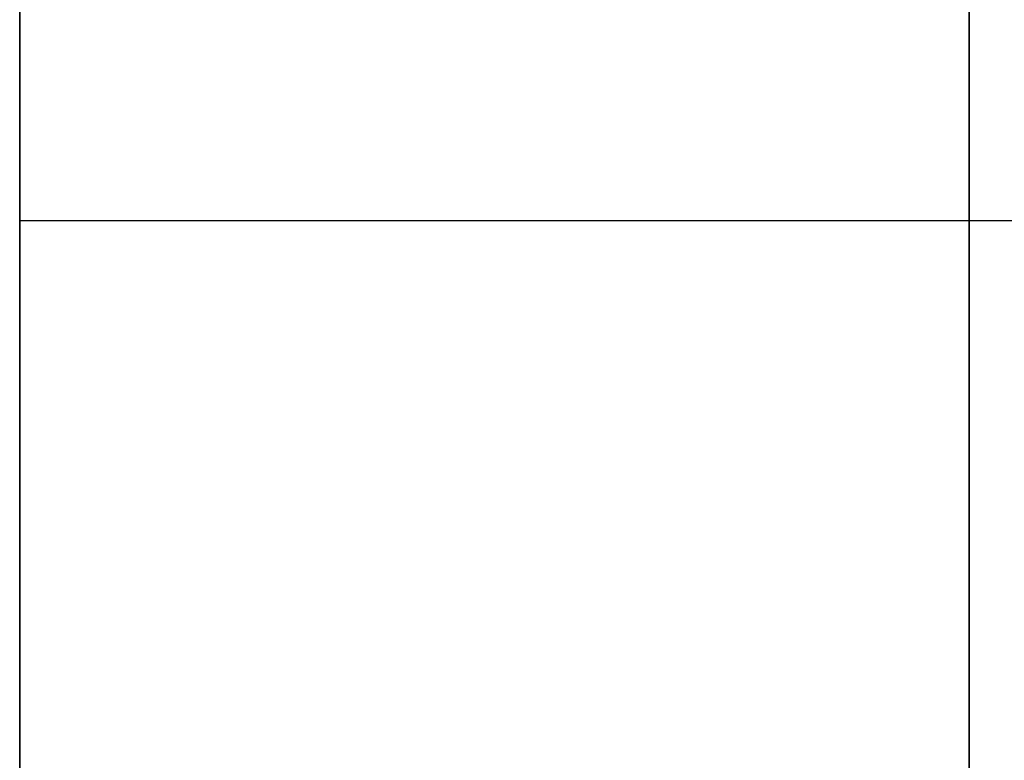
# Model space of a CAD drawing. Header units: millimetres. Extents: x 490 to 915, y -40 to 150.
# Tile 7 of 70: x 495.6 to 498.23, y 1.56 to 3.54. Entities that reach past the tile are written whole.
import ezdxf

# ---------------------------------------------------------------- set-up
doc = ezdxf.new("R2010")
doc.units = ezdxf.units.MM
doc.layers.add('Volume', color=7, linetype='Continuous', true_color=0x000000)

msp = doc.modelspace()

# ---------------------------------------------------------------- linework, layer by layer
at = {"layer": 'Volume'}
for p, q in [((498.1396, -40, -550), (498.1396, 150, -550)), ((495.5989, 5.5, 131.4688), (495.5989, 0.5, 131.4688)), ((495.5989, 5.5, 48.4688), (495.5989, 0.5, 48.4688)), ((495.5989, 5.5, -34.5312), (495.5989, 0.5, -34.5312)), ((495.5989, 5.5, -117.5312), (495.5989, 0.5, -117.5312)), ((495.5989, 5.5, -200.5312), (495.5989, 0.5, -200.5312)), ((495.5989, 5.5, -283.5312), (495.5989, 0.5, -283.5312)), ((495.5989, 5.5, -366.5312), (495.5989, 0.5, -366.5312)), ((495.5989, 5.5, -449.5312), (495.5989, 0.5, -449.5312)), ((498.1396, 4.3202, 295.1195), (498.1396, 2.1119, 294.2048)), ((495.5989, 3.5382, 133.9102), (495.5989, 3.6226, 133.89)), ((495.5989, 3.5382, 129.0274), (495.5989, 3.4531, 129.0102)), ((495.5989, 3.4531, 133.9274), (495.5989, 3.5382, 133.9102)), ((495.5989, 3.5382, 46.0274), (495.5989, 3.4531, 46.0102)), ((495.5989, 3.4531, 50.9274), (495.5989, 3.5382, 50.9102)), ((495.5989, 3.5382, -36.9726), (495.5989, 3.4531, -36.9898)), ((495.5989, 3.4531, -32.0726), (495.5989, 3.5382, -32.0898)), ((495.5989, 3.5382, -119.9726), (495.5989, 3.4531, -119.9898)), ((495.5989, 3.4531, -115.0726), (495.5989, 3.5382, -115.0898)), ((495.5989, 3.5382, -202.9726), (495.5989, 3.4531, -202.9898)), ((495.5989, 3.4531, -198.0726), (495.5989, 3.5382, -198.0898)), ((495.5989, 3.5382, -285.9726), (495.5989, 3.4531, -285.9898)), ((495.5989, 3.4531, -281.0726), (495.5989, 3.5382, -281.0898)), ((495.5989, 3.5382, -368.9726), (495.5989, 3.4531, -368.9898)), ((495.5989, 3.4531, -364.0726), (495.5989, 3.5382, -364.0898)), ((495.5989, 3.5382, -451.9726), (495.5989, 3.4531, -451.9898)), ((495.5989, 3.4531, -447.0726), (495.5989, 3.5382, -447.0898)), ((495.5989, 3.4531, 129.0102), (495.5989, 3.3675, 128.996)), ((495.5989, 3.3675, 133.9416), (495.5989, 3.4531, 133.9274)), ((495.5989, 3.4531, 46.0102), (495.5989, 3.3675, 45.996)), ((495.5989, 3.3675, 50.9416), (495.5989, 3.4531, 50.9274)), ((495.5989, 3.4531, -36.9898), (495.5989, 3.3675, -37.004)), ((495.5989, 3.3675, -32.0584), (495.5989, 3.4531, -32.0726)), ((495.5989, 3.4531, -119.9898), (495.5989, 3.3675, -120.004)), ((495.5989, 3.3675, -115.0584), (495.5989, 3.4531, -115.0726)), ((495.5989, 3.4531, -202.9898), (495.5989, 3.3675, -203.004)), ((495.5989, 3.3675, -198.0584), (495.5989, 3.4531, -198.0726)), ((495.5989, 3.4531, -285.9898), (495.5989, 3.3675, -286.004)), ((495.5989, 3.3675, -281.0584), (495.5989, 3.4531, -281.0726)), ((495.5989, 3.4531, -368.9898), (495.5989, 3.3675, -369.004)), ((495.5989, 3.3675, -364.0584), (495.5989, 3.4531, -364.0726)), ((495.5989, 3.4531, -451.9898), (495.5989, 3.3675, -452.004)), ((495.5989, 3.3675, -447.0584), (495.5989, 3.4531, -447.0726)), ((495.5989, 3.3675, 128.996), (495.5989, 3.2815, 128.9847)), ((495.5989, 3.2815, 133.9529), (495.5989, 3.3675, 133.9416)), ((495.5989, 3.3675, 45.996), (495.5989, 3.2815, 45.9847)), ((495.5989, 3.2815, 50.9529), (495.5989, 3.3675, 50.9416)), ((495.5989, 3.3675, -37.004), (495.5989, 3.2815, -37.0153)), ((495.5989, 3.2815, -32.0471), (495.5989, 3.3675, -32.0584)), ((495.5989, 3.3675, -120.004), (495.5989, 3.2815, -120.0153)), ((495.5989, 3.2815, -115.0471), (495.5989, 3.3675, -115.0584)), ((495.5989, 3.3675, -203.004), (495.5989, 3.2815, -203.0153)), ((495.5989, 3.2815, -198.0471), (495.5989, 3.3675, -198.0584)), ((495.5989, 3.3675, -286.004), (495.5989, 3.2815, -286.0153)), ((495.5989, 3.2815, -281.0471), (495.5989, 3.3675, -281.0584)), ((495.5989, 3.3675, -369.004), (495.5989, 3.2815, -369.0153)), ((495.5989, 3.2815, -364.0471), (495.5989, 3.3675, -364.0584)), ((495.5989, 3.3675, -452.004), (495.5989, 3.2815, -452.0153)), ((495.5989, 3.2815, -447.0471), (495.5989, 3.3675, -447.0584)), ((495.5989, 3.2815, 128.9847), (495.5989, 3.1951, 128.9764)), ((495.5989, 3.1951, 133.9612), (495.5989, 3.2815, 133.9529)), ((495.5989, 3.2815, 45.9847), (495.5989, 3.1951, 45.9764)), ((495.5989, 3.1951, 50.9612), (495.5989, 3.2815, 50.9529)), ((495.5989, 3.2815, -37.0153), (495.5989, 3.1951, -37.0236)), ((495.5989, 3.1951, -32.0388), (495.5989, 3.2815, -32.0471)), ((495.5989, 3.2815, -120.0153), (495.5989, 3.1951, -120.0236)), ((495.5989, 3.1951, -115.0388), (495.5989, 3.2815, -115.0471)), ((495.5989, 3.2815, -203.0153), (495.5989, 3.1951, -203.0236)), ((495.5989, 3.1951, -198.0388), (495.5989, 3.2815, -198.0471)), ((495.5989, 3.2815, -286.0153), (495.5989, 3.1951, -286.0236)), ((495.5989, 3.1951, -281.0388), (495.5989, 3.2815, -281.0471)), ((495.5989, 3.2815, -369.0153), (495.5989, 3.1951, -369.0236)), ((495.5989, 3.1951, -364.0388), (495.5989, 3.2815, -364.0471)), ((495.5989, 3.2815, -452.0153), (495.5989, 3.1951, -452.0236)), ((495.5989, 3.1951, -447.0388), (495.5989, 3.2815, -447.0471)), ((495.5989, 3.1951, 128.9764), (495.5989, 3.1084, 128.9712)), ((495.5989, 3.1084, 133.9665), (495.5989, 3.1951, 133.9612)), ((495.5989, 3.1951, 45.9764), (495.5989, 3.1084, 45.9712)), ((495.5989, 3.1084, 50.9665), (495.5989, 3.1951, 50.9612)), ((495.5989, 3.1951, -37.0236), (495.5989, 3.1084, -37.0288)), ((495.5989, 3.1084, -32.0335), (495.5989, 3.1951, -32.0388)), ((495.5989, 3.1951, -120.0236), (495.5989, 3.1084, -120.0288)), ((495.5989, 3.1084, -115.0335), (495.5989, 3.1951, -115.0388)), ((495.5989, 3.1951, -203.0236), (495.5989, 3.1084, -203.0288)), ((495.5989, 3.1084, -198.0335), (495.5989, 3.1951, -198.0388)), ((495.5989, 3.1951, -286.0236), (495.5989, 3.1084, -286.0288)), ((495.5989, 3.1084, -281.0335), (495.5989, 3.1951, -281.0388)), ((495.5989, 3.1951, -369.0236), (495.5989, 3.1084, -369.0288)), ((495.5989, 3.1084, -364.0335), (495.5989, 3.1951, -364.0388)), ((495.5989, 3.1951, -452.0236), (495.5989, 3.1084, -452.0288)), ((495.5989, 3.1084, -447.0335), (495.5989, 3.1951, -447.0388)), ((495.5989, 3.1084, 128.9712), (495.5989, 3.0217, 128.9689)), ((495.5989, 3.0217, 133.9687), (495.5989, 3.1084, 133.9665)), ((495.5989, 3.1084, 45.9712), (495.5989, 3.0217, 45.9689)), ((495.5989, 3.0217, 50.9687), (495.5989, 3.1084, 50.9665)), ((495.5989, 3.1084, -37.0288), (495.5989, 3.0217, -37.0311)), ((495.5989, 3.0217, -32.0313), (495.5989, 3.1084, -32.0335)), ((495.5989, 3.1084, -120.0288), (495.5989, 3.0217, -120.0311)), ((495.5989, 3.0217, -115.0313), (495.5989, 3.1084, -115.0335)), ((495.5989, 3.1084, -203.0288), (495.5989, 3.0217, -203.0311)), ((495.5989, 3.0217, -198.0313), (495.5989, 3.1084, -198.0335)), ((495.5989, 3.1084, -286.0288), (495.5989, 3.0217, -286.0311)), ((495.5989, 3.0217, -281.0313), (495.5989, 3.1084, -281.0335)), ((495.5989, 3.1084, -369.0288), (495.5989, 3.0217, -369.0311)), ((495.5989, 3.0217, -364.0313), (495.5989, 3.1084, -364.0335)), ((495.5989, 3.1084, -452.0288), (495.5989, 3.0217, -452.0311)), ((495.5989, 3.0217, -447.0313), (495.5989, 3.1084, -447.0335)), ((495.5989, 3.0217, 128.9689), (495.5989, 2.9349, 128.9697)), ((495.5989, 2.9349, 133.968), (495.5989, 3.0217, 133.9687)), ((495.5989, 3.0217, 45.9689), (495.5989, 2.9349, 45.9697)), ((495.5989, 2.9349, 50.968), (495.5989, 3.0217, 50.9687)), ((495.5989, 3.0217, -37.0311), (495.5989, 2.9349, -37.0303)), ((495.5989, 2.9349, -32.032), (495.5989, 3.0217, -32.0313)), ((495.5989, 3.0217, -120.0311), (495.5989, 2.9349, -120.0303)), ((495.5989, 2.9349, -115.032), (495.5989, 3.0217, -115.0313)), ((495.5989, 3.0217, -203.0311), (495.5989, 2.9349, -203.0303)), ((495.5989, 2.9349, -198.032), (495.5989, 3.0217, -198.0313)), ((495.5989, 3.0217, -286.0311), (495.5989, 2.9349, -286.0303)), ((495.5989, 2.9349, -281.032), (495.5989, 3.0217, -281.0313)), ((495.5989, 3.0217, -369.0311), (495.5989, 2.9349, -369.0303)), ((495.5989, 2.9349, -364.032), (495.5989, 3.0217, -364.0313)), ((495.5989, 3.0217, -452.0311), (495.5989, 2.9349, -452.0303)), ((495.5989, 2.9349, -447.032), (495.5989, 3.0217, -447.0313)), ((506.1396, 3, 128.9688), (495.5989, 3, 128.9688)), ((506.1396, 3, 133.9688), (495.5989, 3, 133.9688)), ((495.5989, 3, 128.9688), (495.5989, 3, 133.9688)), ((506.1396, 3, 45.9688), (495.5989, 3, 45.9688)), ((506.1396, 3, 50.9688), (495.5989, 3, 50.9688)), ((495.5989, 3, 45.9688), (495.5989, 3, 50.9688)), ((506.1396, 3, -37.0312), (495.5989, 3, -37.0312)), ((506.1396, 3, -32.0312), (495.5989, 3, -32.0312)), ((495.5989, 3, -37.0312), (495.5989, 3, -32.0312)), ((506.1396, 3, -120.0312), (495.5989, 3, -120.0312)), ((506.1396, 3, -115.0312), (495.5989, 3, -115.0312)), ((495.5989, 3, -120.0312), (495.5989, 3, -115.0312)), ((506.1396, 3, -203.0312), (495.5989, 3, -203.0312)), ((506.1396, 3, -198.0312), (495.5989, 3, -198.0312)), ((495.5989, 3, -203.0312), (495.5989, 3, -198.0312)), ((506.1396, 3, -286.0312), (495.5989, 3, -286.0312)), ((506.1396, 3, -281.0312), (495.5989, 3, -281.0312)), ((495.5989, 3, -286.0312), (495.5989, 3, -281.0312)), ((506.1396, 3, -369.0312), (495.5989, 3, -369.0312)), ((506.1396, 3, -364.0312), (495.5989, 3, -364.0312)), ((495.5989, 3, -369.0312), (495.5989, 3, -364.0312)), ((506.1396, 3, -452.0312), (495.5989, 3, -452.0312)), ((506.1396, 3, -447.0312), (495.5989, 3, -447.0312)), ((495.5989, 3, -452.0312), (495.5989, 3, -447.0312)), ((495.5989, 2.9349, 128.9697), (495.5989, 2.8482, 128.9734)), ((495.5989, 2.8482, 133.9642), (495.5989, 2.9349, 133.968)), ((495.5989, 2.9349, 45.9697), (495.5989, 2.8482, 45.9734)), ((495.5989, 2.8482, 50.9642), (495.5989, 2.9349, 50.968)), ((495.5989, 2.9349, -37.0303), (495.5989, 2.8482, -37.0266)), ((495.5989, 2.8482, -32.0358), (495.5989, 2.9349, -32.032)), ((495.5989, 2.9349, -120.0303), (495.5989, 2.8482, -120.0266)), ((495.5989, 2.8482, -115.0358), (495.5989, 2.9349, -115.032)), ((495.5989, 2.9349, -203.0303), (495.5989, 2.8482, -203.0266)), ((495.5989, 2.8482, -198.0358), (495.5989, 2.9349, -198.032)), ((495.5989, 2.9349, -286.0303), (495.5989, 2.8482, -286.0266)), ((495.5989, 2.8482, -281.0358), (495.5989, 2.9349, -281.032)), ((495.5989, 2.9349, -369.0303), (495.5989, 2.8482, -369.0266)), ((495.5989, 2.8482, -364.0358), (495.5989, 2.9349, -364.032)), ((495.5989, 2.9349, -452.0303), (495.5989, 2.8482, -452.0266)), ((495.5989, 2.8482, -447.0358), (495.5989, 2.9349, -447.032)), ((495.5989, 2.8482, 128.9734), (495.5989, 2.7617, 128.9802)), ((495.5989, 2.7617, 133.9574), (495.5989, 2.8482, 133.9642)), ((495.5989, 2.8482, 45.9734), (495.5989, 2.7617, 45.9802)), ((495.5989, 2.7617, 50.9574), (495.5989, 2.8482, 50.9642)), ((495.5989, 2.8482, -37.0266), (495.5989, 2.7617, -37.0198)), ((495.5989, 2.7617, -32.0426), (495.5989, 2.8482, -32.0358)), ((495.5989, 2.8482, -120.0266), (495.5989, 2.7617, -120.0198)), ((495.5989, 2.7617, -115.0426), (495.5989, 2.8482, -115.0358)), ((495.5989, 2.8482, -203.0266), (495.5989, 2.7617, -203.0198)), ((495.5989, 2.7617, -198.0426), (495.5989, 2.8482, -198.0358)), ((495.5989, 2.8482, -286.0266), (495.5989, 2.7617, -286.0198)), ((495.5989, 2.7617, -281.0426), (495.5989, 2.8482, -281.0358)), ((495.5989, 2.8482, -369.0266), (495.5989, 2.7617, -369.0198)), ((495.5989, 2.7617, -364.0426), (495.5989, 2.8482, -364.0358)), ((495.5989, 2.8482, -452.0266), (495.5989, 2.7617, -452.0198)), ((495.5989, 2.7617, -447.0426), (495.5989, 2.8482, -447.0358)), ((495.5989, 2.7617, 128.9802), (495.5989, 2.6755, 128.99)), ((495.5989, 2.6755, 133.9477), (495.5989, 2.7617, 133.9574)), ((495.5989, 2.7617, 45.9802), (495.5989, 2.6755, 45.99)), ((495.5989, 2.6755, 50.9477), (495.5989, 2.7617, 50.9574)), ((495.5989, 2.7617, -37.0198), (495.5989, 2.6755, -37.01)), ((495.5989, 2.6755, -32.0523), (495.5989, 2.7617, -32.0426)), ((495.5989, 2.7617, -120.0198), (495.5989, 2.6755, -120.01)), ((495.5989, 2.6755, -115.0523), (495.5989, 2.7617, -115.0426)), ((495.5989, 2.7617, -203.0198), (495.5989, 2.6755, -203.01)), ((495.5989, 2.6755, -198.0523), (495.5989, 2.7617, -198.0426)), ((495.5989, 2.7617, -286.0198), (495.5989, 2.6755, -286.01)), ((495.5989, 2.6755, -281.0523), (495.5989, 2.7617, -281.0426)), ((495.5989, 2.7617, -369.0198), (495.5989, 2.6755, -369.01)), ((495.5989, 2.6755, -364.0523), (495.5989, 2.7617, -364.0426)), ((495.5989, 2.7617, -452.0198), (495.5989, 2.6755, -452.01)), ((495.5989, 2.6755, -447.0523), (495.5989, 2.7617, -447.0426)), ((495.5989, 2.6755, 128.99), (495.5989, 2.5896, 129.0027)), ((495.5989, 2.5896, 133.9349), (495.5989, 2.6755, 133.9477)), ((495.5989, 2.6755, 45.99), (495.5989, 2.5896, 46.0027)), ((495.5989, 2.5896, 50.9349), (495.5989, 2.6755, 50.9477)), ((495.5989, 2.6755, -37.01), (495.5989, 2.5896, -36.9973)), ((495.5989, 2.5896, -32.0651), (495.5989, 2.6755, -32.0523)), ((495.5989, 2.6755, -120.01), (495.5989, 2.5896, -119.9973)), ((495.5989, 2.5896, -115.0651), (495.5989, 2.6755, -115.0523)), ((495.5989, 2.6755, -203.01), (495.5989, 2.5896, -202.9973)), ((495.5989, 2.5896, -198.0651), (495.5989, 2.6755, -198.0523)), ((495.5989, 2.6755, -286.01), (495.5989, 2.5896, -285.9973)), ((495.5989, 2.5896, -281.0651), (495.5989, 2.6755, -281.0523)), ((495.5989, 2.6755, -369.01), (495.5989, 2.5896, -368.9973)), ((495.5989, 2.5896, -364.0651), (495.5989, 2.6755, -364.0523)), ((495.5989, 2.6755, -452.01), (495.5989, 2.5896, -451.9973)), ((495.5989, 2.5896, -447.0651), (495.5989, 2.6755, -447.0523)), ((495.5989, 2.5896, 129.0027), (495.5989, 2.5043, 129.0184)), ((495.5989, 2.5043, 133.9192), (495.5989, 2.5896, 133.9349)), ((495.5989, 2.5896, 46.0027), (495.5989, 2.5043, 46.0184)), ((495.5989, 2.5043, 50.9192), (495.5989, 2.5896, 50.9349)), ((495.5989, 2.5896, -36.9973), (495.5989, 2.5043, -36.9816)), ((495.5989, 2.5043, -32.0808), (495.5989, 2.5896, -32.0651)), ((495.5989, 2.5896, -119.9973), (495.5989, 2.5043, -119.9816)), ((495.5989, 2.5043, -115.0808), (495.5989, 2.5896, -115.0651)), ((495.5989, 2.5896, -202.9973), (495.5989, 2.5043, -202.9816)), ((495.5989, 2.5043, -198.0808), (495.5989, 2.5896, -198.0651)), ((495.5989, 2.5896, -285.9973), (495.5989, 2.5043, -285.9816)), ((495.5989, 2.5043, -281.0808), (495.5989, 2.5896, -281.0651)), ((495.5989, 2.5896, -368.9973), (495.5989, 2.5043, -368.9816)), ((495.5989, 2.5043, -364.0808), (495.5989, 2.5896, -364.0651)), ((495.5989, 2.5896, -451.9973), (495.5989, 2.5043, -451.9816)), ((495.5989, 2.5043, -447.0808), (495.5989, 2.5896, -447.0651)), ((495.5989, 2.5043, 129.0184), (495.5989, 2.4196, 129.0371)), ((495.5989, 2.4196, 133.9005), (495.5989, 2.5043, 133.9192)), ((495.5989, 2.5043, 46.0184), (495.5989, 2.4196, 46.0371)), ((495.5989, 2.4196, 50.9005), (495.5989, 2.5043, 50.9192)), ((495.5989, 2.5043, -36.9816), (495.5989, 2.4196, -36.9629)), ((495.5989, 2.4196, -32.0995), (495.5989, 2.5043, -32.0808)), ((495.5989, 2.5043, -119.9816), (495.5989, 2.4196, -119.9629)), ((495.5989, 2.4196, -115.0995), (495.5989, 2.5043, -115.0808)), ((495.5989, 2.5043, -202.9816), (495.5989, 2.4196, -202.9629)), ((495.5989, 2.4196, -198.0995), (495.5989, 2.5043, -198.0808)), ((495.5989, 2.5043, -285.9816), (495.5989, 2.4196, -285.9629)), ((495.5989, 2.4196, -281.0995), (495.5989, 2.5043, -281.0808)), ((495.5989, 2.5043, -368.9816), (495.5989, 2.4196, -368.9629)), ((495.5989, 2.4196, -364.0995), (495.5989, 2.5043, -364.0808)), ((495.5989, 2.5043, -451.9816), (495.5989, 2.4196, -451.9629)), ((495.5989, 2.4196, -447.0995), (495.5989, 2.5043, -447.0808)), ((495.5989, 2.4196, 129.0371), (495.5989, 2.3355, 129.0587)), ((495.5989, 2.3355, 133.8789), (495.5989, 2.4196, 133.9005)), ((495.5989, 2.4196, 46.0371), (495.5989, 2.3355, 46.0587)), ((495.5989, 2.3355, 50.8789), (495.5989, 2.4196, 50.9005)), ((495.5989, 2.4196, -36.9629), (495.5989, 2.3355, -36.9413)), ((495.5989, 2.3355, -32.1211), (495.5989, 2.4196, -32.0995)), ((495.5989, 2.4196, -119.9629), (495.5989, 2.3355, -119.9413)), ((495.5989, 2.3355, -115.1211), (495.5989, 2.4196, -115.0995)), ((495.5989, 2.4196, -202.9629), (495.5989, 2.3355, -202.9413)), ((495.5989, 2.3355, -198.1211), (495.5989, 2.4196, -198.0995)), ((495.5989, 2.4196, -285.9629), (495.5989, 2.3355, -285.9413)), ((495.5989, 2.3355, -281.1211), (495.5989, 2.4196, -281.0995)), ((495.5989, 2.4196, -368.9629), (495.5989, 2.3355, -368.9413)), ((495.5989, 2.3355, -364.1211), (495.5989, 2.4196, -364.0995)), ((495.5989, 2.4196, -451.9629), (495.5989, 2.3355, -451.9413)), ((495.5989, 2.3355, -447.1211), (495.5989, 2.4196, -447.0995)), ((495.5989, 2.3355, 129.0587), (495.5989, 2.2523, 129.0832)), ((495.5989, 2.2523, 133.8544), (495.5989, 2.3355, 133.8789)), ((495.5989, 2.3355, 46.0587), (495.5989, 2.2523, 46.0832)), ((495.5989, 2.2523, 50.8544), (495.5989, 2.3355, 50.8789)), ((495.5989, 2.3355, -36.9413), (495.5989, 2.2523, -36.9168)), ((495.5989, 2.2523, -32.1456), (495.5989, 2.3355, -32.1211)), ((495.5989, 2.3355, -119.9413), (495.5989, 2.2523, -119.9168)), ((495.5989, 2.2523, -115.1456), (495.5989, 2.3355, -115.1211)), ((495.5989, 2.3355, -202.9413), (495.5989, 2.2523, -202.9168)), ((495.5989, 2.2523, -198.1456), (495.5989, 2.3355, -198.1211)), ((495.5989, 2.3355, -285.9413), (495.5989, 2.2523, -285.9168)), ((495.5989, 2.2523, -281.1456), (495.5989, 2.3355, -281.1211)), ((495.5989, 2.3355, -368.9413), (495.5989, 2.2523, -368.9168)), ((495.5989, 2.2523, -364.1456), (495.5989, 2.3355, -364.1211)), ((495.5989, 2.3355, -451.9413), (495.5989, 2.2523, -451.9168)), ((495.5989, 2.2523, -447.1456), (495.5989, 2.3355, -447.1211)), ((495.5989, 2.2523, 129.0832), (495.5989, 2.1699, 129.1106)), ((495.5989, 2.1699, 133.827), (495.5989, 2.2523, 133.8544)), ((495.5989, 2.2523, 46.0832), (495.5989, 2.1699, 46.1106)), ((495.5989, 2.1699, 50.827), (495.5989, 2.2523, 50.8544)), ((495.5989, 2.2523, -36.9168), (495.5989, 2.1699, -36.8894)), ((495.5989, 2.1699, -32.173), (495.5989, 2.2523, -32.1456)), ((495.5989, 2.2523, -119.9168), (495.5989, 2.1699, -119.8894)), ((495.5989, 2.1699, -115.173), (495.5989, 2.2523, -115.1456)), ((495.5989, 2.2523, -202.9168), (495.5989, 2.1699, -202.8894)), ((495.5989, 2.1699, -198.173), (495.5989, 2.2523, -198.1456)), ((495.5989, 2.2523, -285.9168), (495.5989, 2.1699, -285.8894)), ((495.5989, 2.1699, -281.173), (495.5989, 2.2523, -281.1456)), ((495.5989, 2.2523, -368.9168), (495.5989, 2.1699, -368.8894)), ((495.5989, 2.1699, -364.173), (495.5989, 2.2523, -364.1456)), ((495.5989, 2.2523, -451.9168), (495.5989, 2.1699, -451.8894)), ((495.5989, 2.1699, -447.173), (495.5989, 2.2523, -447.1456)), ((495.5989, 2.1699, 129.1106), (495.5989, 2.0886, 129.1409)), ((495.5989, 2.0886, 133.7967), (495.5989, 2.1699, 133.827)), ((495.5989, 2.1699, 46.1106), (495.5989, 2.0886, 46.1409)), ((495.5989, 2.0886, 50.7967), (495.5989, 2.1699, 50.827)), ((495.5989, 2.1699, -36.8894), (495.5989, 2.0886, -36.8591)), ((495.5989, 2.0886, -32.2033), (495.5989, 2.1699, -32.173)), ((495.5989, 2.1699, -119.8894), (495.5989, 2.0886, -119.8591)), ((495.5989, 2.0886, -115.2033), (495.5989, 2.1699, -115.173)), ((495.5989, 2.1699, -202.8894), (495.5989, 2.0886, -202.8591)), ((495.5989, 2.0886, -198.2033), (495.5989, 2.1699, -198.173)), ((495.5989, 2.1699, -285.8894), (495.5989, 2.0886, -285.8591)), ((495.5989, 2.0886, -281.2033), (495.5989, 2.1699, -281.173)), ((495.5989, 2.1699, -368.8894), (495.5989, 2.0886, -368.8591)), ((495.5989, 2.0886, -364.2033), (495.5989, 2.1699, -364.173)), ((495.5989, 2.1699, -451.8894), (495.5989, 2.0886, -451.8591)), ((495.5989, 2.0886, -447.2033), (495.5989, 2.1699, -447.173)), ((498.1396, 2.1119, 294.2048), (498.1396, -0.0638, 293.2152)), ((495.5989, 2.0886, 129.1409), (495.5989, 2.0083, 129.1739)), ((495.5989, 2.0083, 133.7637), (495.5989, 2.0886, 133.7967)), ((495.5989, 2.0886, 46.1409), (495.5989, 2.0083, 46.1739)), ((495.5989, 2.0083, 50.7637), (495.5989, 2.0886, 50.7967)), ((495.5989, 2.0886, -36.8591), (495.5989, 2.0083, -36.8261)), ((495.5989, 2.0083, -32.2363), (495.5989, 2.0886, -32.2033)), ((495.5989, 2.0886, -119.8591), (495.5989, 2.0083, -119.8261)), ((495.5989, 2.0083, -115.2363), (495.5989, 2.0886, -115.2033)), ((495.5989, 2.0886, -202.8591), (495.5989, 2.0083, -202.8261)), ((495.5989, 2.0083, -198.2363), (495.5989, 2.0886, -198.2033)), ((495.5989, 2.0886, -285.8591), (495.5989, 2.0083, -285.8261)), ((495.5989, 2.0083, -281.2363), (495.5989, 2.0886, -281.2033)), ((495.5989, 2.0886, -368.8591), (495.5989, 2.0083, -368.8261)), ((495.5989, 2.0083, -364.2363), (495.5989, 2.0886, -364.2033)), ((495.5989, 2.0886, -451.8591), (495.5989, 2.0083, -451.8261)), ((495.5989, 2.0083, -447.2363), (495.5989, 2.0886, -447.2033)), ((495.5989, 2.0083, 129.1739), (495.5989, 1.9293, 129.2097)), ((495.5989, 1.9293, 133.7279), (495.5989, 2.0083, 133.7637)), ((495.5989, 2.0083, 46.1739), (495.5989, 1.9293, 46.2097)), ((495.5989, 1.9293, 50.7279), (495.5989, 2.0083, 50.7637)), ((495.5989, 2.0083, -36.8261), (495.5989, 1.9293, -36.7903)), ((495.5989, 1.9293, -32.2721), (495.5989, 2.0083, -32.2363)), ((495.5989, 2.0083, -119.8261), (495.5989, 1.9293, -119.7903)), ((495.5989, 1.9293, -115.2721), (495.5989, 2.0083, -115.2363)), ((495.5989, 2.0083, -202.8261), (495.5989, 1.9293, -202.7903)), ((495.5989, 1.9293, -198.2721), (495.5989, 2.0083, -198.2363)), ((495.5989, 2.0083, -285.8261), (495.5989, 1.9293, -285.7903)), ((495.5989, 1.9293, -281.2721), (495.5989, 2.0083, -281.2363)), ((495.5989, 2.0083, -368.8261), (495.5989, 1.9293, -368.7903)), ((495.5989, 1.9293, -364.2721), (495.5989, 2.0083, -364.2363)), ((495.5989, 2.0083, -451.8261), (495.5989, 1.9293, -451.7903)), ((495.5989, 1.9293, -447.2721), (495.5989, 2.0083, -447.2363)), ((495.5989, 1.9293, 129.2097), (495.5989, 1.8515, 129.2482)), ((495.5989, 1.8515, 133.6894), (495.5989, 1.9293, 133.7279)), ((495.5989, 1.9293, 46.2097), (495.5989, 1.8515, 46.2482)), ((495.5989, 1.8515, 50.6894), (495.5989, 1.9293, 50.7279)), ((495.5989, 1.9293, -36.7903), (495.5989, 1.8515, -36.7518)), ((495.5989, 1.8515, -32.3106), (495.5989, 1.9293, -32.2721)), ((495.5989, 1.9293, -119.7903), (495.5989, 1.8515, -119.7518)), ((495.5989, 1.8515, -115.3106), (495.5989, 1.9293, -115.2721)), ((495.5989, 1.9293, -202.7903), (495.5989, 1.8515, -202.7518)), ((495.5989, 1.8515, -198.3106), (495.5989, 1.9293, -198.2721)), ((495.5989, 1.9293, -285.7903), (495.5989, 1.8515, -285.7518)), ((495.5989, 1.8515, -281.3106), (495.5989, 1.9293, -281.2721)), ((495.5989, 1.9293, -368.7903), (495.5989, 1.8515, -368.7518)), ((495.5989, 1.8515, -364.3106), (495.5989, 1.9293, -364.2721)), ((495.5989, 1.9293, -451.7903), (495.5989, 1.8515, -451.7518)), ((495.5989, 1.8515, -447.3106), (495.5989, 1.9293, -447.2721)), ((495.5989, 1.8515, 129.2482), (495.5989, 1.7751, 129.2894)), ((495.5989, 1.7751, 133.6482), (495.5989, 1.8515, 133.6894)), ((495.5989, 1.8515, 46.2482), (495.5989, 1.7751, 46.2894)), ((495.5989, 1.7751, 50.6482), (495.5989, 1.8515, 50.6894)), ((495.5989, 1.8515, -36.7518), (495.5989, 1.7751, -36.7106)), ((495.5989, 1.7751, -32.3518), (495.5989, 1.8515, -32.3106)), ((495.5989, 1.8515, -119.7518), (495.5989, 1.7751, -119.7106)), ((495.5989, 1.7751, -115.3518), (495.5989, 1.8515, -115.3106)), ((495.5989, 1.8515, -202.7518), (495.5989, 1.7751, -202.7106)), ((495.5989, 1.7751, -198.3518), (495.5989, 1.8515, -198.3106)), ((495.5989, 1.8515, -285.7518), (495.5989, 1.7751, -285.7106)), ((495.5989, 1.7751, -281.3518), (495.5989, 1.8515, -281.3106)), ((495.5989, 1.8515, -368.7518), (495.5989, 1.7751, -368.7106)), ((495.5989, 1.7751, -364.3518), (495.5989, 1.8515, -364.3106)), ((495.5989, 1.8515, -451.7518), (495.5989, 1.7751, -451.7106)), ((495.5989, 1.7751, -447.3518), (495.5989, 1.8515, -447.3106)), ((495.5989, 1.7751, 129.2894), (495.5989, 1.7002, 129.3332)), ((495.5989, 1.7002, 133.6044), (495.5989, 1.7751, 133.6482)), ((495.5989, 1.7751, 46.2894), (495.5989, 1.7002, 46.3332)), ((495.5989, 1.7002, 50.6044), (495.5989, 1.7751, 50.6482)), ((495.5989, 1.7751, -36.7106), (495.5989, 1.7002, -36.6668)), ((495.5989, 1.7002, -32.3956), (495.5989, 1.7751, -32.3518)), ((495.5989, 1.7751, -119.7106), (495.5989, 1.7002, -119.6668)), ((495.5989, 1.7002, -115.3956), (495.5989, 1.7751, -115.3518)), ((495.5989, 1.7751, -202.7106), (495.5989, 1.7002, -202.6668)), ((495.5989, 1.7002, -198.3956), (495.5989, 1.7751, -198.3518)), ((495.5989, 1.7751, -285.7106), (495.5989, 1.7002, -285.6668)), ((495.5989, 1.7002, -281.3956), (495.5989, 1.7751, -281.3518)), ((495.5989, 1.7751, -368.7106), (495.5989, 1.7002, -368.6668)), ((495.5989, 1.7002, -364.3956), (495.5989, 1.7751, -364.3518)), ((495.5989, 1.7751, -451.7106), (495.5989, 1.7002, -451.6668)), ((495.5989, 1.7002, -447.3956), (495.5989, 1.7751, -447.3518)), ((495.5989, 1.7002, 129.3332), (495.5989, 1.6269, 129.3796)), ((495.5989, 1.6269, 133.558), (495.5989, 1.7002, 133.6044)), ((495.5989, 1.7002, 46.3332), (495.5989, 1.6269, 46.3796)), ((495.5989, 1.6269, 50.558), (495.5989, 1.7002, 50.6044)), ((495.5989, 1.7002, -36.6668), (495.5989, 1.6269, -36.6204)), ((495.5989, 1.6269, -32.442), (495.5989, 1.7002, -32.3956)), ((495.5989, 1.7002, -119.6668), (495.5989, 1.6269, -119.6204)), ((495.5989, 1.6269, -115.442), (495.5989, 1.7002, -115.3956)), ((495.5989, 1.7002, -202.6668), (495.5989, 1.6269, -202.6204)), ((495.5989, 1.6269, -198.442), (495.5989, 1.7002, -198.3956)), ((495.5989, 1.7002, -285.6668), (495.5989, 1.6269, -285.6204)), ((495.5989, 1.6269, -281.442), (495.5989, 1.7002, -281.3956)), ((495.5989, 1.7002, -368.6668), (495.5989, 1.6269, -368.6204)), ((495.5989, 1.6269, -364.442), (495.5989, 1.7002, -364.3956)), ((495.5989, 1.7002, -451.6668), (495.5989, 1.6269, -451.6204)), ((495.5989, 1.6269, -447.442), (495.5989, 1.7002, -447.3956)), ((495.5989, 1.6269, 129.3796), (495.5989, 1.5552, 129.4286)), ((495.5989, 1.5552, 133.5091), (495.5989, 1.6269, 133.558)), ((495.5989, 1.6269, 46.3796), (495.5989, 1.5552, 46.4286)), ((495.5989, 1.5552, 50.5091), (495.5989, 1.6269, 50.558)), ((495.5989, 1.6269, -36.6204), (495.5989, 1.5552, -36.5714)), ((495.5989, 1.5552, -32.4909), (495.5989, 1.6269, -32.442)), ((495.5989, 1.6269, -119.6204), (495.5989, 1.5552, -119.5714)), ((495.5989, 1.5552, -115.4909), (495.5989, 1.6269, -115.442)), ((495.5989, 1.6269, -202.6204), (495.5989, 1.5552, -202.5714)), ((495.5989, 1.5552, -198.4909), (495.5989, 1.6269, -198.442)), ((495.5989, 1.6269, -285.6204), (495.5989, 1.5552, -285.5714)), ((495.5989, 1.5552, -281.4909), (495.5989, 1.6269, -281.442)), ((495.5989, 1.6269, -368.6204), (495.5989, 1.5552, -368.5714)), ((495.5989, 1.5552, -364.4909), (495.5989, 1.6269, -364.442)), ((495.5989, 1.6269, -451.6204), (495.5989, 1.5552, -451.5714)), ((495.5989, 1.5552, -447.4909), (495.5989, 1.6269, -447.442)), ((495.5989, 1.5552, 129.4286), (495.5989, 1.4853, 129.4799)), ((495.5989, 1.5552, 46.4286), (495.5989, 1.4853, 46.4799)), ((495.5989, 1.4853, 50.4577), (495.5989, 1.5552, 50.5091)), ((495.5989, 1.5552, -36.5714), (495.5989, 1.4853, -36.5201)), ((495.5989, 1.4853, -32.5423), (495.5989, 1.5552, -32.4909)), ((495.5989, 1.5552, -119.5714), (495.5989, 1.4853, -119.5201)), ((495.5989, 1.4853, -115.5423), (495.5989, 1.5552, -115.4909)), ((495.5989, 1.5552, -202.5714), (495.5989, 1.4853, -202.5201)), ((495.5989, 1.4853, -198.5423), (495.5989, 1.5552, -198.4909)), ((495.5989, 1.5552, -285.5714), (495.5989, 1.4853, -285.5201)), ((495.5989, 1.4853, -281.5423), (495.5989, 1.5552, -281.4909)), ((495.5989, 1.5552, -368.5714), (495.5989, 1.4853, -368.5201)), ((495.5989, 1.4853, -364.5423), (495.5989, 1.5552, -364.4909)), ((495.5989, 1.5552, -451.5714), (495.5989, 1.4853, -451.5201)), ((495.5989, 1.4853, -447.5423), (495.5989, 1.5552, -447.4909))]:
    msp.add_line(p, q, dxfattribs=at)

doc.saveas('drawing.dxf')
